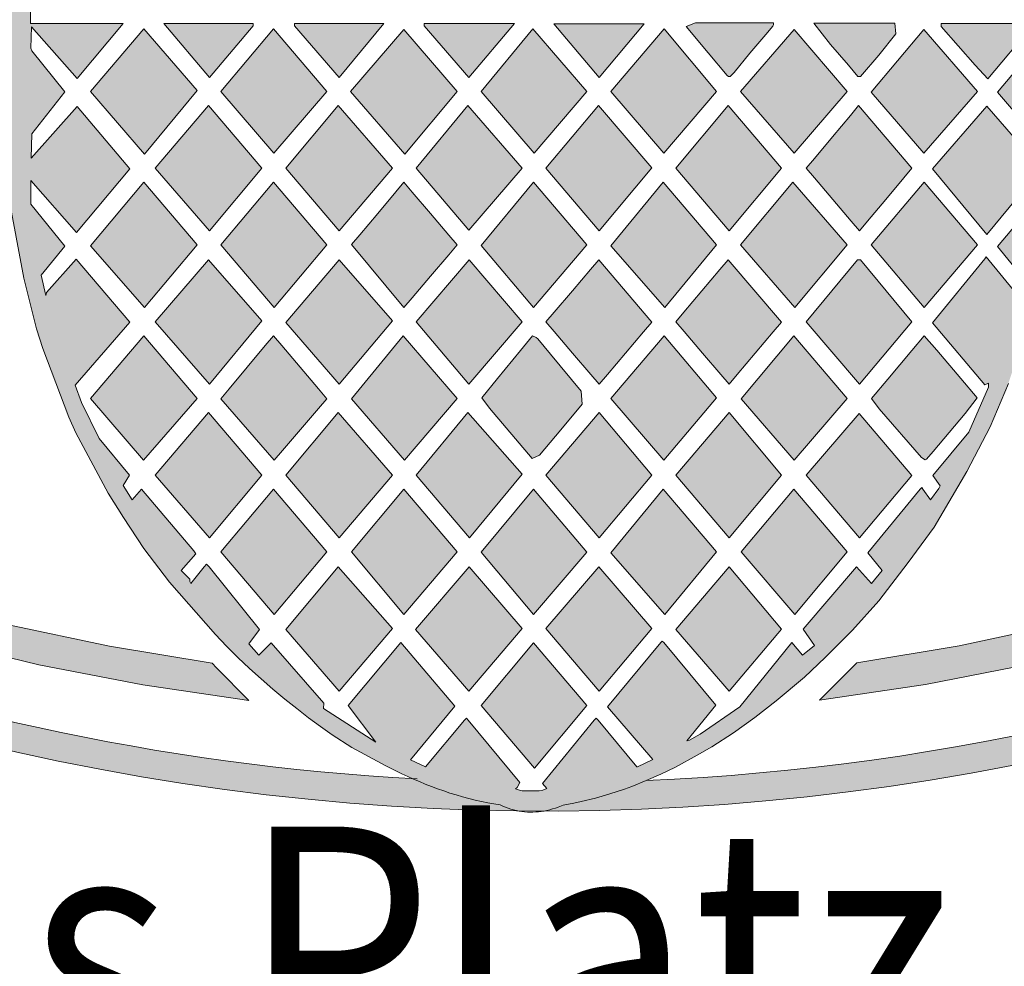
# Model space of a CAD drawing. Header units: metres. Extents: x -185 to -10, y 10 to 129.
# Tile 10 of 29: x -28.64 to -20.53, y 91.24 to 99.04. Entities that reach past the tile are written whole.
import ezdxf

# ---------------------------------------------------------------- set-up
doc = ezdxf.new("R2010")
doc.units = ezdxf.units.M
doc.header["$LTSCALE"] = 0.0125
doc.layers.add('Z_Schriftfeld-Logo', color=7, linetype='Continuous', lineweight=0, true_color=0xcccccc)
doc.layers.add('Z_Schriftfeld-Logoschraffur', color=7, linetype='Continuous', lineweight=0, true_color=0xdedede)
doc.styles.add('Arial', font='arial.ttf')

# ---------------------------------------------------------------- blocks, each defined once
blk = doc.blocks.new('UzK_Logo')
at = {"layer": 'Z_Schriftfeld-Logoschraffur'}
h = blk.add_hatch(color=256, dxfattribs=at)
h.dxf.hatch_style = 1
h.paths.add_polyline_path([(-11.8662, 19.047), (-12.3713, 19.047, 0.742279), (-0.2588, -22.7106), (-0.2787, -22.707), (-0.3304, -22.6934), (-0.3819, -22.6756), (-0.4332, -22.6535), (-0.5501, -22.6348), (-0.6687, -22.6093), (-0.7882, -22.5779), (-0.9074, -22.5413), (-1.0255, -22.5004), (-1.1412, -22.456), (-1.2621, -22.4054, -0.732246)])
h.paths.add_polyline_path([(6.5011, -20.8063), (7.4349, -20.4855), (8.349, -20.124), (9.2424, -19.7231), (10.114, -19.2838), (10.9627, -18.8072), (11.7874, -18.2943), (12.5871, -17.7463), (13.3606, -17.1642), (14.107, -16.5491), (14.825, -15.9021), (15.5137, -15.2242), (16.1186, -14.5739), (16.1186, -14.1135), (16.0688, -14.1731), (15.4339, -14.868), (14.7695, -15.5345), (14.0766, -16.1715), (13.3563, -16.7781), (12.6096, -17.3532), (11.8374, -17.8958), (11.0409, -18.4049), (10.221, -18.8794), (9.3789, -19.3183), (8.5154, -19.7206), (7.6316, -20.0853), (6.7286, -20.4113), (5.8074, -20.6976), (4.869, -20.9432), (3.9144, -21.1471), (2.9447, -21.3082), (2.5912, -21.6627), (3.5928, -21.5148), (4.579, -21.3221), (5.5488, -21.0856)])
h.paths.add_polyline_path([(16.1186, -16.0008), (16.1186, -15.6136, -0.191981), (0.9562, -22.4205), (0.8818, -22.4519), (0.7441, -22.5039), (0.6067, -22.5499), (0.4697, -22.5896), (0.3332, -22.623), (0.1973, -22.65), (0.1644, -22.6556), (0.1439, -22.6642), (0.0902, -22.6843), (0.0368, -22.7001), (-0.0176, -22.712, 0.200068)])
h = blk.add_hatch(color=256, dxfattribs=at)
h.dxf.hatch_style = 1
h.paths.add_polyline_path([(-13.504, 16.7889), (-12.7859, 17.3363), (-12.0446, 17.8537), (-11.2809, 18.3403), (-10.4959, 18.795), (-10.0149, 19.047), (-10.6733, 19.047), (-11.4233, 18.6158), (-12.3078, 18.0487), (-13.1625, 17.4409), (-13.9861, 16.7937), (-14.7771, 16.1085), (-15.5342, 15.3867), (-16.256, 14.6296), (-16.9412, 13.8386), (-17.5884, 13.015), (-18.1962, 12.1603), (-18.7632, 11.2758), (-19.2882, 10.3628), (-19.7696, 9.4228), (-20.2061, 8.4571), (-20.5965, 7.4671), (-20.9392, 6.4542), (-21.233, 5.4197), (-21.4764, 4.3649), (-21.6681, 3.2914), (-21.8067, 2.2003), (-21.8557, 1.6487), (-21.8909, 1.0932), (-21.9121, 0.534), (-21.9193, -0.0287), (-21.895, -1.0661), (-21.823, -2.0911), (-21.7043, -3.1025), (-21.54, -4.0992), (-21.3311, -5.0801), (-21.0788, -6.0443), (-20.7841, -6.9905), (-20.4482, -7.9178), (-20.072, -8.825), (-19.6568, -9.7111), (-19.2035, -10.5749), (-18.7132, -11.4154), (-18.187, -12.2315), (-17.6261, -13.0222), (-17.0314, -13.7863), (-16.4041, -14.5227), (-15.7452, -15.2305), (-15.0559, -15.9084), (-14.3372, -16.5555), (-13.5902, -17.1706), (-12.8159, -17.7526), (-12.0155, -18.3005), (-11.1901, -18.8133), (-10.3406, -19.2897), (-9.4683, -19.7288), (-8.5741, -20.1294), (-7.6592, -20.4905), (-6.7246, -20.811), (-5.7715, -21.0897), (-4.8008, -21.3258), (-3.8138, -21.5179), (-2.8114, -21.6651), (-3.1176, -21.3554), (-3.159, -21.3113), (-4.1298, -21.1511), (-5.0855, -20.948), (-6.025, -20.7032), (-6.9473, -20.4175), (-7.8513, -20.092), (-8.7362, -19.7279), (-9.6007, -19.3259), (-10.4439, -18.8874), (-11.2648, -18.4131), (-12.0623, -17.9042), (-12.8355, -17.3618), (-13.5832, -16.7867), (-14.3044, -16.1801), (-14.9982, -15.543), (-15.6635, -14.8764), (-16.2992, -14.1813), (-16.9044, -13.4589), (-17.4779, -12.71), (-18.0189, -11.9357), (-18.5262, -11.1371), (-18.9988, -10.3151), (-19.4357, -9.4709), (-19.8359, -8.6054), (-20.1984, -7.7197), (-20.522, -6.8147), (-20.8058, -5.8916), (-21.0488, -4.9513), (-21.2499, -3.9949), (-21.4081, -3.0234), (-21.5224, -2.0379), (-21.5917, -1.0393), (-21.6151, -0.0287), (-21.5937, 0.9392), (-21.5301, 1.8961), (-21.4252, 2.8411), (-21.2799, 3.7734), (-21.0951, 4.6919), (-20.8717, 5.5959), (-20.6106, 6.4844), (-20.3128, 7.3565), (-19.979, 8.2112), (-19.6103, 9.0478), (-19.2075, 9.8652), (-18.7716, 10.6626), (-18.3033, 11.4391), (-17.8037, 12.1937), (-17.2737, 12.9256), (-16.714, 13.6339), (-16.1257, 14.3176), (-15.5097, 14.9759), (-14.8668, 15.6078), (-14.1979, 16.2124)])
h = blk.add_hatch(color=256, dxfattribs=at)
h.dxf.hatch_style = 1
h.paths.add_polyline_path([(13.1308, -11.0423), (-13.3683, -11.0432), (-12.4148, -12.1032), (-5.1602, -12.1066), (-5.1602, -16.5009), (-4.9415, -17.6643), (-4.8225, -18.1432), (-4.7623, -18.3316), (-4.5154, -18.9821), (-4.4492, -19.1298), (-4.1429, -19.7004), (-3.9997, -19.9309), (-3.8059, -20.2255), (-3.5626, -20.5452), (-3.1266, -21.0406), (-3.022, -21.1504), (-2.915, -21.2572), (-2.8061, -21.3608), (-2.6955, -21.4611), (-2.5838, -21.558), (-2.4714, -21.6515), (-2.3586, -21.7414), (-2.2458, -21.8277), (-2.1334, -21.9101), (-2.0219, -21.9887), (-1.8379, -22.1089), (-1.5133, -22.2847), (-1.362, -22.3599), (-1.3079, -22.3844), (-1.2537, -22.4089), (-1.1975, -22.4324), (-1.1412, -22.456), (-1.0833, -22.4782), (-1.0255, -22.5004), (-0.9665, -22.5208), (-0.9074, -22.5413), (-0.8478, -22.5596), (-0.7882, -22.5779), (-0.7285, -22.5936), (-0.6687, -22.6093), (-0.6094, -22.622), (-0.5501, -22.6348), (-0.4916, -22.6441), (-0.4332, -22.6535), (-0.4076, -22.6645), (-0.3819, -22.6756), (-0.3562, -22.6845), (-0.3304, -22.6934), (-0.3046, -22.7002), (-0.2787, -22.707), (-0.2588, -22.7106, 0.002647), (-0.0183, -22.712), (-0.0164, -22.7118), (0.0102, -22.7059), (0.0368, -22.7001), (0.0635, -22.6922), (0.0902, -22.6843), (0.117, -22.6742), (0.164, -22.6556), (0.2652, -22.6365), (0.3332, -22.623), (0.4697, -22.5896), (0.6067, -22.5499), (0.6754, -22.5269), (0.7441, -22.5039), (0.8129, -22.4779), (0.9507, -22.4228), (1.0886, -22.3618), (1.2264, -22.2948), (1.433, -22.1842), (1.5703, -22.103), (1.7755, -21.9699), (1.9795, -21.8261), (2.1815, -21.669), (2.4478, -21.4424), (2.6434, -21.258), (2.9022, -20.9993), (3.1534, -20.72), (3.4308, -20.3583), (3.6753, -20.0225), (3.9869, -19.4947), (4.2058, -19.0742), (4.3791, -18.6611), (4.5601, -18.1102), (4.7097, -17.4501), (4.8778, -16.5007), (4.8787, -12.1032), (12.176, -12.1032)])
h.paths.add_polyline_path([(-4.8781, -11.3605), (4.5949, -11.3605), (4.5991, -15.2534), (3.743, -15.2533), (3.743, -15.2823), (4.063, -15.6474), (4.1852, -15.776), (4.5991, -15.2848), (4.5991, -15.5213), (4.2755, -15.9021), (4.5984, -16.28), (4.5984, -16.5249), (4.1739, -16.0362), (3.6613, -16.6294), (4.1735, -17.2512), (4.5988, -16.7386), (4.5991, -16.9826), (4.276, -17.3653), (4.501, -17.6409), (4.4826, -17.8378), (4.4565, -17.8117), (4.1698, -17.4642), (4.1565, -17.4817), (3.6617, -18.0878), (4.157, -18.6755), (4.1922, -18.6604), (4.1922, -18.6961), (4.0058, -19.123), (3.6634, -19.5335), (3.7331, -19.6326), (3.7193, -19.6565), (3.6424, -19.7651), (3.5705, -19.6625), (3.5584, -19.6466), (3.5425, -19.6625), (3.0485, -20.2654), (3.1834, -20.4347), (3.0844, -20.558), (2.9412, -20.3983), (2.4356, -20.9896), (2.5445, -21.1454), (2.4293, -21.2351), (2.3289, -21.1159), (1.8357, -21.7234), (1.462, -21.9837), (1.3544, -22.0436), (1.3355, -22.0472), (1.6087, -21.7104), (1.1158, -21.1157), (1.1018, -21.1017), (1.088, -21.1156), (0.5845, -21.725), (1.0122, -22.2244), (0.864, -22.2946), (0.4941, -21.8508), (0.4761, -21.8328), (0.4582, -21.8508), (-0.0311, -22.4521), (0.0106, -22.4976), (-0.0276, -22.5152), (-0.062, -22.5205), (-0.2353, -22.5205), (-0.2868, -22.5007), (-0.2702, -22.4901), (-0.2477, -22.4424), (-0.7349, -21.8508), (-0.7523, -21.8334), (-0.7697, -21.8508), (-1.1405, -22.2945), (-1.2802, -22.2255), (-0.8612, -21.7172), (-1.3741, -21.1157), (-1.8701, -21.7115), (-1.6105, -22.0588), (-2.1037, -21.7415), (-2.1003, -21.691), (-2.6016, -21.1188), (-2.7168, -21.2341), (-2.8116, -21.1281), (-2.7105, -20.9925), (-3.1886, -20.3973), (-3.211, -20.3749), (-3.2334, -20.3973), (-3.3598, -20.5571), (-3.3692, -20.5392), (-3.3704, -20.5161), (-3.4524, -20.4345), (-3.3136, -20.2763), (-3.334, -20.2488), (-3.8271, -19.6634), (-3.9152, -19.7632), (-4.0021, -19.6274), (-3.9405, -19.5292), (-4.2293, -19.1834), (-4.3947, -18.8433), (-4.4551, -18.6781), (-3.938, -18.0805), (-4.4476, -17.4848), (-4.727, -17.7995), (-4.7322, -17.8278), (-4.7778, -17.6371), (-4.5533, -17.3606), (-4.8743, -16.9645), (-4.8743, -16.7383), (-4.4428, -17.2307), (-3.9383, -16.6298), (-4.436, -16.038), (-4.8722, -16.5278), (-4.8666, -16.2992), (-4.5525, -15.9006), (-4.8651, -15.5128), (-4.875, -15.4863), (-4.8708, -15.2852), (-4.4368, -15.775), (-4.0029, -15.2522), (-4.8781, -15.2521)], flags=16)
h.paths.add_polyline_path([(-4.5308, -12.2589), (-4.4003, -12.3371), (-4.2762, -12.4418), (-4.1783, -12.5698), (-4.0578, -12.7113), (-3.9088, -12.8227), (-3.8096, -12.8583), (-3.8038, -12.9089), (-3.7992, -12.9592), (-3.7983, -12.9948), (-3.8015, -13.0325), (-3.7988, -13.1658), (-3.7998, -13.3557), (-3.8172, -13.4722), (-3.8325, -13.5676), (-3.8382, -13.6071), (-3.8596, -13.6699), (-3.892, -13.7472), (-3.9069, -13.7814), (-3.8956, -13.7927), (-3.7929, -13.754), (-3.6134, -13.7138), (-3.4342, -13.6951), (-3.4687, -13.521), (-3.5512, -13.2358), (-3.6198, -12.9509), (-3.5379, -12.7472), (-3.4329, -12.5546), (-3.3875, -12.3614), (-3.3779, -12.2996), (-3.3715, -12.285), (-3.3669, -12.2682), (-3.3667, -12.2457), (-3.3667, -12.1945), (-3.3667, -12.1471), (-3.3609, -12.1082), (-3.3568, -12.0802), (-3.3444, -12.0752), (-3.3427, -12.0714), (-3.3426, -12.042), (-3.3426, -11.9822), (-3.3426, -11.9469), (-3.3335, -11.8836), (-3.3107, -11.757), (-3.284, -11.6616), (-3.2676, -11.6653), (-3.2563, -11.6819), (-3.2417, -11.7414), (-3.2271, -11.8012), (-3.2213, -11.8359), (-3.2213, -11.8676), (-3.2213, -11.9176), (-3.2211, -11.9435), (-3.2064, -12.0672), (-3.1785, -12.2738), (-3.1502, -12.4574), (-3.1025, -12.6079), (-3.0057, -12.7623), (-2.9218, -12.9345), (-3.0014, -13.2151), (-3.0772, -13.4932), (-3.1832, -13.6894), (-3.151, -13.6877), (-3.0951, -13.6902), (-2.9953, -13.7025), (-2.864, -13.7303), (-2.7335, -13.7677), (-2.6511, -13.7944), (-2.6489, -13.7898), (-2.6506, -13.7694), (-2.6679, -13.726), (-2.6916, -13.672), (-2.7179, -13.5895), (-2.7444, -13.4362), (-2.7592, -13.2717), (-2.7597, -13.1731), (-2.7522, -13.0135), (-2.7452, -12.8619), (-2.7136, -12.8356), (-2.6579, -12.8225), (-2.6022, -12.8006), (-2.5138, -12.7349), (-2.4169, -12.6229), (-2.3275, -12.5053), (-2.2363, -12.4084), (-2.1292, -12.3219), (-2.0222, -12.2566), (-2.0061, -12.2602), (-2.021, -12.2838), (-2.0348, -12.3057), (-2.0977, -12.3988), (-2.1752, -12.5294), (-2.2405, -12.6546), (-2.2968, -12.7999), (-2.3877, -13.0799), (-2.4462, -13.3308), (-2.4476, -13.524), (-2.4476, -13.9289), (-2.4476, -14.1857), (-2.6508, -14.0726), (-2.8726, -14.0152), (-3.094, -13.9883), (-3.2252, -13.9741), (-3.3261, -13.9734), (-3.4508, -13.987), (-3.5812, -14.0043), (-3.705, -14.0252), (-3.8342, -14.0575), (-3.9226, -14.0882), (-4.0147, -14.1322), (-4.1005, -14.1858), (-4.1005, -13.9433), (-4.1005, -13.5607), (-4.1008, -13.3966), (-4.1087, -13.3544), (-4.1219, -13.2946), (-4.145, -13.186), (-4.2392, -12.8472), (-4.3919, -12.5015)], flags=0)
h.paths.add_polyline_path([(-4.0167, -14.2852), (-3.5818, -14.1716), (-3.2778, -14.1482), (-2.9286, -14.1792), (-2.5184, -14.2974), (-2.4217, -14.494), (-2.595, -14.6148), (-2.7751, -14.6774), (-2.8686, -14.6996), (-2.9856, -14.7164), (-3.1039, -14.7298), (-3.2377, -14.7374), (-3.3585, -14.7329), (-3.5023, -14.7259), (-3.8243, -14.6664), (-4.1152, -14.517)], flags=0)
h.paths.add_polyline_path([(-3.8063, -15.3027), (-3.3016, -15.888), (-3.7981, -16.4899), (-4.311, -15.8963)], flags=0)
h.paths.add_polyline_path([(-3.6158, -15.2521), (-2.7693, -15.2521), (-2.7693, -15.2762), (-3.1845, -15.7633)], flags=0)
h.paths.add_polyline_path([(-1.3452, -12.2642), (-1.1283, -12.4455), (-0.9294, -12.6749), (-0.7659, -12.8072), (-0.7224, -12.8233), (-0.6772, -12.8345), (-0.6434, -12.888), (-0.6321, -13.0466), (-0.6231, -13.1705), (-0.621, -13.215), (-0.6221, -13.2453), (-0.6254, -13.2976), (-0.6346, -13.3917), (-0.6619, -13.5276), (-0.6883, -13.6391), (-0.6957, -13.6794), (-0.7113, -13.7188), (-0.7328, -13.7622), (-0.7398, -13.7833), (-0.7371, -13.7889), (-0.7297, -13.7926), (-0.7032, -13.7883), (-0.638, -13.7624), (-0.5591, -13.7317), (-0.4957, -13.7147), (-0.4342, -13.7042), (-0.3727, -13.6976), (-0.3012, -13.6937), (-0.2468, -13.6915), (-0.2141, -13.694), (-0.2058, -13.6971), (-0.2032, -13.6973), (-0.2012, -13.6889), (-0.2068, -13.6701), (-0.2273, -13.6521), (-0.2504, -13.632), (-0.2986, -13.55), (-0.3413, -13.4349), (-0.372, -13.3239), (-0.4026, -13.1815), (-0.4325, -13.0324), (-0.4879, -12.8873), (-0.3686, -12.7417), (-0.2719, -12.5637), (-0.234, -12.3896), (-0.2113, -12.2147), (-0.1635, -11.8673), (-0.1352, -11.6623), (-0.1074, -11.6623), (-0.0973, -11.6623), (-0.0704, -11.7921), (-0.0482, -11.9225), (-0.0395, -11.9889), (-0.0395, -12.0208), (-0.0395, -12.0748), (-0.0393, -12.1027), (-0.0222, -12.2262), (0.0108, -12.4245), (0.0427, -12.5653), (0.0926, -12.6746), (0.1757, -12.7871), (0.2477, -12.91), (0.1731, -13.1932), (0.0913, -13.4795), (0.0145, -13.6921), (0.1877, -13.7063), (0.3686, -13.743), (0.5005, -13.7936), (0.5091, -13.7963), (0.5159, -13.7942), (0.5165, -13.7775), (0.5036, -13.7497), (0.4864, -13.719), (0.4665, -13.6461), (0.4295, -13.4772), (0.4017, -13.3012), (0.3977, -13.1879), (0.4083, -13.039), (0.4196, -12.8804), (0.4462, -12.8418), (0.5006, -12.8264), (0.5532, -12.8084), (0.6147, -12.7678), (0.6995, -12.6737), (0.7776, -12.5755), (0.8623, -12.4811), (0.9796, -12.3679), (1.1091, -12.2723), (1.124, -12.3015), (1.0628, -12.397), (1.0062, -12.4909), (0.957, -12.5822), (0.8795, -12.752), (0.821, -12.9194), (0.8106, -12.9787), (0.7887, -13.0425), (0.7659, -13.1122), (0.7428, -13.2258), (0.722, -13.3674), (0.7111, -13.4598), (0.7105, -13.5928), (0.7105, -13.9354), (0.7105, -14.1737), (0.5294, -14.0785), (0.3082, -14.0182), (0.0864, -13.9899), (-0.0557, -13.9745), (-0.1553, -13.9727), (-0.2749, -13.9855), (-0.4844, -14.0107), (-0.7055, -14.0605), (-0.9296, -14.1841), (-0.9348, -14.0053), (-0.9348, -13.6559), (-0.9349, -13.4725), (-0.9425, -13.4042), (-0.9546, -13.2995), (-0.9604, -13.2381), (-0.9724, -13.1828), (-0.992, -13.1055), (-1.0008, -13.0597), (-1.0103, -13.022), (-1.0285, -12.9695), (-1.0566, -12.8884), (-1.149, -12.6586), (-1.2711, -12.4282)], flags=0)
h.paths.add_polyline_path([(-2.5792, -15.3027), (-2.0738, -15.8963), (-2.575, -16.482), (-3.0753, -15.8963)], flags=0)
h.paths.add_polyline_path([(-2.3804, -15.2541), (-1.5332, -15.2541), (-1.9566, -15.7633), (-2.3804, -15.2762)], flags=0)
h.paths.add_polyline_path([(-3.1924, -16.03), (-2.6877, -16.6232), (-3.1845, -17.2168), (-3.6975, -16.6232)], flags=0)
h.paths.add_polyline_path([(-3.8063, -16.7562), (-3.3016, -17.3501), (-3.7981, -17.9437), (-4.311, -17.358)], flags=0)
h.paths.add_polyline_path([(-0.8512, -14.2852), (-0.4162, -14.1716), (-0.1121, -14.1482), (0.2397, -14.1792), (0.642, -14.2974), (0.7476, -14.4705), (0.6923, -14.5501), (0.598, -14.6141), (0.4337, -14.6714), (0.2451, -14.7081), (0.0622, -14.7298), (-0.0716, -14.7364), (-0.1926, -14.7319), (-0.3366, -14.7259), (-0.6588, -14.6637), (-0.9499, -14.5146)], flags=0)
h.paths.add_polyline_path([(-1.3431, -15.3106), (-0.8384, -15.8963), (-1.3348, -16.4899), (-1.8478, -15.8963)], flags=0)
h.paths.add_polyline_path([(-1.9653, -16.03), (-1.4519, -16.6232), (-1.9566, -17.2168), (-2.4617, -16.6232)], flags=0)
h.paths.add_polyline_path([(-1.1526, -15.2541), (-0.2975, -15.2541), (-0.7292, -15.7633), (-1.1526, -15.2762)], flags=0)
h.paths.add_polyline_path([(-2.5792, -16.7562), (-2.0738, -17.3501), (-2.5709, -17.9437), (-3.0753, -17.3501)], flags=0)
h.paths.add_polyline_path([(-3.1924, -17.4914), (-2.6877, -18.0688), (-3.1845, -18.6703), (-3.6975, -18.077)], flags=0)
h.paths.add_polyline_path([(-3.8063, -18.21), (-3.3016, -18.804), (-3.8101, -19.3889), (-4.311, -18.804)], flags=0)
h.paths.add_polyline_path([(-0.7374, -16.03), (-0.2245, -16.6232), (-0.7292, -17.2089), (-1.2263, -16.6232)], flags=0)
h.paths.add_polyline_path([(-0.6124, -15.8963), (-0.1235, -15.3027), (0.3891, -15.8963), (-0.1115, -16.482)], flags=0)
h.paths.add_polyline_path([(-1.3431, -16.7562), (-1.2642, -16.849), (-1.0907, -17.0532), (-0.9172, -17.2573), (-0.8384, -17.3501), (-0.9173, -17.4429), (-1.0909, -17.6469), (-1.2645, -17.851), (-1.3434, -17.9437), (-1.8395, -17.346), (-1.7619, -17.2538), (-1.5913, -17.0511), (-1.4206, -16.8483)], flags=0)
h.paths.add_polyline_path([(-1.9573, -17.4914), (-1.4519, -18.0688), (-1.9566, -18.6703), (-2.4617, -18.085)], flags=0)
h.paths.add_polyline_path([(0.0746, -15.2569), (0.9297, -15.2569), (0.5059, -15.7633)], flags=0)
h.paths.add_polyline_path([(-2.5792, -18.21), (-2.5002, -18.3034), (-2.3265, -18.5089), (-2.1527, -18.7143), (-2.0738, -18.8077), (-2.1514, -18.8986), (-2.3222, -19.0983), (-2.4929, -19.2981), (-2.5706, -19.3889), (-3.0753, -18.8074), (-2.9978, -18.7141), (-2.8272, -18.5087), (-2.6567, -18.3034)], flags=0)
h.paths.add_polyline_path([(-3.1924, -18.9369), (-2.6877, -19.5305), (-3.1845, -20.1241), (-3.6975, -19.5305)], flags=0)
h.paths.add_polyline_path([(-0.1156, -16.7562), (0.3891, -17.3501), (-0.1156, -17.9437), (-0.6124, -17.3543)], flags=0)
h.paths.add_polyline_path([(0.0012, -16.6232), (0.498, -16.03), (1.003, -16.6191), (0.5059, -17.2168)], flags=0)
h.paths.add_polyline_path([(-0.7254, -17.4914), (-0.2245, -18.077), (-0.7292, -18.6703), (-1.2263, -18.077)], flags=0)
h.paths.add_polyline_path([(1.7946, -12.2561), (1.9071, -12.322), (2.0145, -12.4059), (2.1135, -12.5212), (2.2458, -12.6856), (2.3988, -12.812), (2.5168, -12.9037), (2.5291, -13.0681), (2.5354, -13.1779), (2.5338, -13.2817), (2.5058, -13.4857), (2.4562, -13.6868), (2.4222, -13.7901), (2.4279, -13.7926), (2.4506, -13.7897), (2.499, -13.7696), (2.5569, -13.7457), (2.6218, -13.7279), (2.7003, -13.7115), (2.7826, -13.6995), (2.8628, -13.6922), (2.9139, -13.6901), (2.944, -13.6938), (2.9536, -13.6945), (2.9644, -13.6835), (2.8453, -13.4865), (2.7701, -13.2124), (2.6945, -12.9369), (2.7662, -12.779), (2.8568, -12.6487), (2.9082, -12.5175), (2.9443, -12.3269), (2.9746, -12.115), (2.9886, -11.9924), (2.9888, -11.9655), (2.9888, -11.9134), (2.9888, -11.8822), (2.9973, -11.8353), (3.0177, -11.7494), (3.0395, -11.6589), (3.0594, -11.6651), (3.0692, -11.6796), (3.1046, -11.8369), (3.1219, -12.0023), (3.1377, -12.1603), (3.1538, -12.2839), (3.1691, -12.4041), (3.1747, -12.4597), (3.1817, -12.4751), (3.1919, -12.4872), (3.1999, -12.5227), (3.2483, -12.6479), (3.3415, -12.7774), (3.4006, -12.9356), (3.3282, -13.2207), (3.249, -13.5072), (3.2012, -13.6945), (3.3809, -13.7126), (3.561, -13.7515), (3.6712, -13.7924), (3.6824, -13.7809), (3.6573, -13.7186), (3.6065, -13.5797), (3.5755, -13.4394), (3.569, -13.1948), (3.5736, -12.9681), (3.5836, -12.8624), (3.6332, -12.8356), (3.7237, -12.8039), (3.8099, -12.7462), (3.9206, -12.6159), (4.0854, -12.4222), (4.2679, -12.2703), (4.2134, -12.4206), (4.0736, -12.6917), (3.9729, -12.9641), (3.9408, -13.0847), (3.9264, -13.1504), (3.9183, -13.1976), (3.9109, -13.2446), (3.8911, -13.3357), (3.8768, -13.4056), (3.8762, -13.562), (3.8762, -13.9395), (3.8762, -14.185), (3.6831, -14.0738), (3.461, -14.0156), (3.2391, -13.9885), (3.1076, -13.9756), (3.0063, -13.9766), (2.8803, -13.987), (2.6421, -14.0169), (2.4216, -14.0767), (2.2408, -14.1782), (2.2342, -14.1782), (2.2181, -14.1782), (2.2181, -13.9041), (2.2181, -13.4879), (2.2048, -13.2587), (2.1041, -12.8862), (1.9477, -12.5196)], flags=0)
h.paths.add_polyline_path([(0.6155, -15.8963), (1.1202, -15.3027), (1.617, -15.8963), (1.1157, -16.482)], flags=0)
h.paths.add_polyline_path([(-1.3513, -18.21), (-0.8384, -18.804), (-1.3389, -19.3889), (-1.8395, -18.8077)], flags=0)
h.paths.add_polyline_path([(-1.9653, -18.9369), (-1.4519, -19.5305), (-1.9566, -20.1241), (-2.4617, -19.5305)], flags=0)
h.paths.add_polyline_path([(1.3289, -15.2802), (1.4176, -15.2479), (1.8745, -15.2479), (2.1565, -15.2479), (2.1531, -15.2724), (2.0843, -15.3556), (1.9324, -15.5343), (1.7818, -15.717), (1.7453, -15.7544), (1.7298, -15.7544), (1.7163, -15.7458), (1.537, -15.5303)], flags=0)
h.paths.add_polyline_path([(-2.5792, -19.6639), (-2.0738, -20.2571), (-2.5709, -20.851), (-3.0753, -20.2571)], flags=0)
h.paths.add_polyline_path([(2.2374, -14.3373), (2.5519, -14.2092), (2.8435, -14.1656), (2.9097, -14.1612), (2.9923, -14.153), (3.0494, -14.1482), (3.1114, -14.1507), (3.2024, -14.155), (3.2761, -14.1586), (3.5654, -14.2114), (3.8653, -14.3437), (3.8851, -14.521), (3.7023, -14.6305), (3.5396, -14.6798), (3.4486, -14.7028), (3.3339, -14.7185), (3.2279, -14.7298), (3.0252, -14.7409), (2.8308, -14.7275), (2.6571, -14.7062), (2.4372, -14.6506), (2.2194, -14.5298)], flags=0)
h.paths.add_polyline_path([(0.5021, -17.4914), (1.003, -18.0812), (0.9254, -18.1732), (0.7545, -18.3757), (0.5836, -18.5782), (0.5059, -18.6703), (0.427, -18.5776), (0.2536, -18.3737), (0.0801, -18.1697), (0.0012, -18.077), (0.0795, -17.9855), (0.2517, -17.7842), (0.4239, -17.5829)], flags=0)
h.paths.add_polyline_path([(0.6155, -17.358), (1.1116, -16.7562), (1.617, -17.3501), (1.1281, -17.9437)], flags=0)
h.paths.add_polyline_path([(-0.1256, -18.2107), (-0.0902, -18.2262), (-0.0746, -18.2408), (0.0446, -18.3835), (0.3336, -18.7356), (0.3433, -18.8587), (0.1409, -19.1006), (-0.0615, -19.3425), (-0.129, -19.3717), (-0.5335, -18.8966), (-0.6069, -18.7973), (-0.4583, -18.6162), (-0.2385, -18.3483)], flags=0)
h.paths.add_polyline_path([(1.2294, -16.6232), (1.7255, -16.03), (2.2302, -16.6232), (1.7341, -17.2168)], flags=0)
h.paths.add_polyline_path([(-0.7374, -18.9369), (-0.2245, -19.5226), (-0.7212, -20.1241), (-1.2263, -19.5305)], flags=0)
h.paths.add_polyline_path([(1.8426, -15.8963), (2.3518, -15.3106), (2.8524, -15.8963), (2.3518, -16.482)], flags=0)
h.paths.add_polyline_path([(-1.3431, -19.6639), (-0.8384, -20.2571), (-1.3431, -20.851), (-1.8395, -20.2571)], flags=0)
h.paths.add_polyline_path([(2.5378, -15.2486), (2.8388, -15.2486), (3.304, -15.2486), (3.3142, -15.3515), (3.1511, -15.5528), (2.9802, -15.7544), (2.9696, -15.7544), (2.9533, -15.7544), (2.8638, -15.6462), (2.6941, -15.4514)], flags=0)
h.paths.add_polyline_path([(-1.9653, -20.3987), (-1.4519, -20.984), (-1.9566, -21.5779), (-2.4617, -20.9923)], flags=0)
h.paths.add_polyline_path([(1.2294, -18.077), (1.3069, -17.9855), (1.4774, -17.7842), (1.648, -17.5829), (1.7255, -17.4914), (2.2302, -18.0812), (2.1527, -18.1732), (1.9821, -18.3757), (1.8116, -18.5782), (1.7341, -18.6703), (1.6552, -18.5776), (1.4817, -18.3737), (1.3082, -18.1697)], flags=0)
h.paths.add_polyline_path([(1.1202, -18.21), (1.617, -18.7995), (1.1157, -19.3889), (0.6155, -18.804)], flags=0)
h.paths.add_polyline_path([(1.8426, -17.3501), (2.3394, -16.7562), (2.8524, -17.3501), (2.3559, -17.9437)], flags=0)
h.paths.add_polyline_path([(0.5059, -18.9369), (1.003, -19.5305), (0.5059, -20.1241), (0.0012, -19.5305)], flags=0)
h.paths.add_polyline_path([(2.4644, -16.6232), (2.5421, -16.5305), (2.7128, -16.3266), (2.8836, -16.1227), (2.9612, -16.03), (3.4663, -16.6232), (3.3886, -16.716), (3.2177, -16.92), (3.0468, -17.124), (2.9692, -17.2168), (2.8903, -17.124), (2.7168, -16.92), (2.5433, -16.716)], flags=0)
h.paths.add_polyline_path([(-0.1156, -19.6639), (0.3891, -20.2612), (-0.1156, -20.851), (-0.6124, -20.2612)], flags=0)
h.paths.add_polyline_path([(3.0784, -15.9042), (3.5789, -15.3106), (4.0881, -15.8963), (3.5789, -16.482)], flags=0)
h.paths.add_polyline_path([(-0.7254, -20.3987), (-0.2245, -20.984), (-0.7292, -21.5779), (-1.2342, -20.9923)], flags=0)
h.paths.add_polyline_path([(1.7341, -18.9369), (2.2302, -19.5305), (1.7341, -20.1241), (1.2294, -19.5305)], flags=0)
h.paths.add_polyline_path([(2.3477, -18.21), (2.8524, -18.804), (2.3518, -19.3889), (1.8505, -18.8077)], flags=0)
h.paths.add_polyline_path([(2.4644, -18.077), (2.9516, -17.4921), (2.9791, -17.4921), (3.4663, -18.077), (2.9692, -18.6703)], flags=0)
h.paths.add_polyline_path([(1.1116, -19.6639), (1.617, -20.2571), (1.1281, -20.851), (0.6155, -20.2654)], flags=0)
h.paths.add_polyline_path([(3.0784, -17.3501), (3.5831, -16.7562), (4.0881, -17.3501), (3.5831, -17.9437)], flags=0)
h.paths.add_polyline_path([(0.5021, -20.3987), (1.003, -20.984), (0.5059, -21.5779), (0.0012, -20.984)], flags=0)
h.paths.add_polyline_path([(-0.1156, -21.1177), (0.3891, -21.7109), (-0.1073, -22.3045), (-0.6124, -21.7109)], flags=0)
h.paths.add_polyline_path([(2.965, -18.9452), (3.4663, -19.5343), (2.9692, -20.1241), (2.4644, -19.5305)], flags=0)
h.paths.add_polyline_path([(2.3477, -19.6639), (2.8524, -20.2571), (2.3559, -20.851), (1.8505, -20.2571)], flags=0)
h.paths.add_polyline_path([(3.084, -18.8051), (3.2381, -18.6214), (3.466, -18.3496), (3.5831, -18.21), (3.7002, -18.3477), (3.9283, -18.6158), (4.0824, -18.7969), (3.9698, -18.9458), (3.6665, -19.3053), (3.5967, -19.3868), (3.5558, -19.3641), (3.1563, -18.902)], flags=0)
h.paths.add_polyline_path([(1.7341, -20.3987), (2.2302, -20.9881), (1.7341, -21.5779), (1.2294, -20.9923)], flags=0)
h = blk.add_hatch(color=256, dxfattribs=at)
h.dxf.hatch_style = 1
h.paths.add_polyline_path([(2.1565, -15.2479), (2.1545, -15.2622), (2.149, -15.2774), (2.0843, -15.3556), (1.9324, -15.5343), (1.7818, -15.717), (1.7453, -15.7544), (1.7298, -15.7544), (1.7163, -15.7458), (1.537, -15.5303), (1.3289, -15.2802), (1.4176, -15.2479), (1.8745, -15.2479)])
h.paths.add_polyline_path([(2.5378, -15.2486), (2.8388, -15.2486), (3.304, -15.2486), (3.3142, -15.3515), (3.1511, -15.5528), (2.9802, -15.7544), (2.9696, -15.7544), (2.9533, -15.7544), (2.8638, -15.6462), (2.6941, -15.4514)])
h.paths.add_polyline_path([(2.9612, -16.03), (3.4663, -16.6232), (3.3886, -16.716), (3.2177, -16.92), (3.0468, -17.124), (2.9692, -17.2168), (2.8903, -17.124), (2.7168, -16.92), (2.5433, -16.716), (2.4644, -16.6232), (2.5421, -16.5305), (2.7128, -16.3266), (2.8836, -16.1227)])
h.paths.add_polyline_path([(-1.3431, -16.7562), (-1.2642, -16.849), (-1.0907, -17.0532), (-0.9172, -17.2573), (-0.8384, -17.3501), (-0.9173, -17.4429), (-1.0909, -17.6469), (-1.2645, -17.851), (-1.3434, -17.9437), (-1.8395, -17.346), (-1.7619, -17.2538), (-1.5913, -17.0511), (-1.4206, -16.8483)])
h.paths.add_polyline_path([(0.5021, -17.4914), (1.003, -18.0812), (0.9254, -18.1732), (0.7545, -18.3757), (0.5836, -18.5782), (0.5059, -18.6703), (0.427, -18.5776), (0.2536, -18.3737), (0.0801, -18.1697), (0.0012, -18.077), (0.0795, -17.9855), (0.2517, -17.7842), (0.4239, -17.5829)])
h.paths.add_polyline_path([(1.7255, -17.4914), (2.2302, -18.0812), (2.1527, -18.1732), (1.9821, -18.3757), (1.8116, -18.5782), (1.7341, -18.6703), (1.6552, -18.5776), (1.4817, -18.3737), (1.3082, -18.1697), (1.2294, -18.077), (1.3069, -17.9855), (1.4774, -17.7842), (1.648, -17.5829)])
h.paths.add_polyline_path([(-2.5792, -18.21), (-2.5002, -18.3034), (-2.3265, -18.5089), (-2.1527, -18.7143), (-2.0738, -18.8077), (-2.1514, -18.8986), (-2.3222, -19.0983), (-2.4929, -19.2981), (-2.5706, -19.3889), (-3.0753, -18.8074), (-2.9978, -18.7141), (-2.8272, -18.5087), (-2.6567, -18.3034)])
h.paths.add_polyline_path([(-0.1256, -18.2107), (-0.0902, -18.2262), (-0.0746, -18.2408), (0.0446, -18.3835), (0.3336, -18.7356), (0.3433, -18.8587), (0.1409, -19.1006), (-0.0615, -19.3425), (-0.129, -19.3717), (-0.5335, -18.8966), (-0.6069, -18.7973), (-0.4583, -18.6162), (-0.2385, -18.3483)])
h.paths.add_polyline_path([(3.5831, -18.21), (3.7002, -18.3477), (3.9283, -18.6158), (4.0824, -18.7969), (3.9698, -18.9458), (3.6665, -19.3053), (3.6029, -19.3796), (3.5923, -19.3844), (3.5558, -19.3641), (3.1563, -18.902), (3.084, -18.8051), (3.2381, -18.6214), (3.466, -18.3496)])
h.paths.add_polyline_path([(-0.1156, -21.1177), (0.3891, -21.7109), (-0.1073, -22.3045), (-0.6124, -21.7109)])
h.paths.add_polyline_path([(1.7341, -20.3987), (2.2302, -20.9881), (1.7341, -21.5779), (1.2294, -20.9923)])
h.paths.add_polyline_path([(0.5021, -20.3987), (1.003, -20.984), (0.5059, -21.5779), (0.0012, -20.984)])
h.paths.add_polyline_path([(-0.7254, -20.3987), (-0.2245, -20.984), (-0.7292, -21.5779), (-1.2342, -20.9923)])
h.paths.add_polyline_path([(-1.9653, -20.3987), (-1.4519, -20.984), (-1.9566, -21.5779), (-2.4617, -20.9923)])
h.paths.add_polyline_path([(2.3477, -19.6639), (2.8524, -20.2571), (2.3559, -20.851), (1.8505, -20.2571)])
h.paths.add_polyline_path([(1.1116, -19.6639), (1.617, -20.2571), (1.1281, -20.851), (0.6155, -20.2654)])
h.paths.add_polyline_path([(-0.1156, -19.6639), (0.3891, -20.2612), (-0.1156, -20.851), (-0.6124, -20.2612)])
h.paths.add_polyline_path([(-1.3431, -19.6639), (-0.8384, -20.2571), (-1.3431, -20.851), (-1.8395, -20.2571)])
h.paths.add_polyline_path([(-2.5792, -19.6639), (-2.0738, -20.2571), (-2.5709, -20.851), (-3.0753, -20.2571)])
h.paths.add_polyline_path([(2.965, -18.9452), (3.4663, -19.5343), (2.9692, -20.1241), (2.4644, -19.5305)])
h.paths.add_polyline_path([(1.7341, -18.9369), (2.2302, -19.5305), (1.7341, -20.1241), (1.2294, -19.5305)])
h.paths.add_polyline_path([(0.5059, -18.9369), (1.003, -19.5305), (0.5059, -20.1241), (0.0012, -19.5305)])
h.paths.add_polyline_path([(-0.7374, -18.9369), (-0.2245, -19.5226), (-0.7212, -20.1241), (-1.2263, -19.5305)])
h.paths.add_polyline_path([(-1.9653, -18.9369), (-1.4519, -19.5305), (-1.9566, -20.1241), (-2.4617, -19.5305)])
h.paths.add_polyline_path([(-3.1924, -18.9369), (-2.6877, -19.5305), (-3.1845, -20.1241), (-3.6975, -19.5305)])
h.paths.add_polyline_path([(2.3477, -18.21), (2.8524, -18.804), (2.3518, -19.3889), (1.8505, -18.8077)])
h.paths.add_polyline_path([(1.1202, -18.21), (1.617, -18.7995), (1.1157, -19.3889), (0.6155, -18.804)])
h.paths.add_polyline_path([(-1.3513, -18.21), (-0.8384, -18.804), (-1.3389, -19.3889), (-1.8395, -18.8077)])
h.paths.add_polyline_path([(-3.8063, -18.21), (-3.3016, -18.804), (-3.8101, -19.3889), (-4.311, -18.804)])
h.paths.add_polyline_path([(2.9516, -17.4921), (2.9791, -17.4921), (3.4663, -18.077), (2.9692, -18.6703), (2.4644, -18.077)])
h.paths.add_polyline_path([(-0.7254, -17.4914), (-0.2245, -18.077), (-0.7292, -18.6703), (-1.2263, -18.077)])
h.paths.add_polyline_path([(-1.9573, -17.4914), (-1.4519, -18.0688), (-1.9566, -18.6703), (-2.4617, -18.085)])
h.paths.add_polyline_path([(-3.1924, -17.4914), (-2.6877, -18.0688), (-3.1845, -18.6703), (-3.6975, -18.077)])
h.paths.add_polyline_path([(3.5831, -16.7562), (4.0881, -17.3501), (3.5831, -17.9437), (3.0784, -17.3501)])
h.paths.add_polyline_path([(2.3394, -16.7562), (2.8524, -17.3501), (2.3559, -17.9437), (1.8426, -17.3501)])
h.paths.add_polyline_path([(1.1116, -16.7562), (1.617, -17.3501), (1.1281, -17.9437), (0.6155, -17.358)])
h.paths.add_polyline_path([(-0.1156, -16.7562), (0.3891, -17.3501), (-0.1156, -17.9437), (-0.6124, -17.3543)])
h.paths.add_polyline_path([(-2.5792, -16.7562), (-2.0738, -17.3501), (-2.5709, -17.9437), (-3.0753, -17.3501)])
h.paths.add_polyline_path([(-3.8063, -16.7562), (-3.3016, -17.3501), (-3.7981, -17.9437), (-4.311, -17.358)])
h.paths.add_polyline_path([(1.7255, -16.03), (2.2302, -16.6232), (1.7341, -17.2168), (1.2294, -16.6232)])
h.paths.add_polyline_path([(0.498, -16.03), (1.003, -16.6191), (0.5059, -17.2168), (0.0012, -16.6232)])
h.paths.add_polyline_path([(-0.7374, -16.03), (-0.2245, -16.6232), (-0.7292, -17.2089), (-1.2263, -16.6232)])
h.paths.add_polyline_path([(-1.9653, -16.03), (-1.4519, -16.6232), (-1.9566, -17.2168), (-2.4617, -16.6232)])
h.paths.add_polyline_path([(-3.1924, -16.03), (-2.6877, -16.6232), (-3.1845, -17.2168), (-3.6975, -16.6232)])
h.paths.add_polyline_path([(3.5789, -15.3106), (4.0881, -15.8963), (3.5789, -16.482), (3.0784, -15.9042)])
h.paths.add_polyline_path([(2.3518, -15.3106), (2.8524, -15.8963), (2.3518, -16.482), (1.8426, -15.8963)])
h.paths.add_polyline_path([(-1.3431, -15.3106), (-0.8384, -15.8963), (-1.3348, -16.4899), (-1.8478, -15.8963)])
h.paths.add_polyline_path([(1.1202, -15.3027), (1.617, -15.8963), (1.1157, -16.482), (0.6155, -15.8963)])
h.paths.add_polyline_path([(-0.1235, -15.3027), (0.3891, -15.8963), (-0.1115, -16.482), (-0.6124, -15.8963)])
h.paths.add_polyline_path([(-2.5792, -15.3027), (-2.0738, -15.8963), (-2.575, -16.482), (-3.0753, -15.8963)])
h.paths.add_polyline_path([(-3.8063, -15.3027), (-3.3016, -15.888), (-3.7981, -16.4899), (-4.311, -15.8963)])
h.paths.add_polyline_path([(0.9297, -15.2569), (0.5059, -15.7633), (0.0746, -15.2569)])
h.paths.add_polyline_path([(-1.1526, -15.2541), (-0.2975, -15.2541), (-0.7292, -15.7633), (-1.1526, -15.2762)])
h.paths.add_polyline_path([(-2.3804, -15.2541), (-1.5332, -15.2541), (-1.9566, -15.7633), (-2.3804, -15.2762)])
h.paths.add_polyline_path([(-2.7693, -15.2521), (-2.7693, -15.2762), (-3.1845, -15.7633), (-3.6158, -15.2521)])
at = {"layer": 'Z_Schriftfeld-Logo', "lineweight": 0}
for points in [[(-5.0855, -20.948), (-4.1298, -21.1511), (-3.159, -21.3113), (-3.1176, -21.3554), (-2.8114, -21.6651), (-3.8138, -21.5179), (-4.8008, -21.3258), (-5.7715, -21.0897)], [(4.579, -21.3221), (3.5928, -21.5148), (2.5912, -21.6627), (2.9447, -21.3082), (3.9144, -21.1471), (4.869, -20.9432)], [(-2.7693, -15.2521), (-2.7693, -15.2762), (-3.1845, -15.7633), (-3.6158, -15.2521), (-2.7693, -15.2521)], [(-2.3804, -15.2541), (-1.5332, -15.2541), (-1.9566, -15.7633), (-2.3804, -15.2762), (-2.3804, -15.2541)], [(-1.1526, -15.2541), (-0.2975, -15.2541), (-0.7292, -15.7633), (-1.1526, -15.2762), (-1.1526, -15.2541)], [(0.9297, -15.2569), (0.5059, -15.7633), (0.0746, -15.2569), (0.9297, -15.2569)], [(-3.8063, -15.3027), (-3.3016, -15.888), (-3.7981, -16.4899), (-4.311, -15.8963), (-3.8063, -15.3027)], [(-2.5792, -15.3027), (-2.0738, -15.8963), (-2.575, -16.482), (-3.0753, -15.8963), (-2.5792, -15.3027)], [(-1.3431, -15.3106), (-0.8384, -15.8963), (-1.3348, -16.4899), (-1.8478, -15.8963), (-1.3431, -15.3106)], [(-0.1235, -15.3027), (0.3891, -15.8963), (-0.1115, -16.482), (-0.6124, -15.8963), (-0.1235, -15.3027)], [(1.1202, -15.3027), (1.617, -15.8963), (1.1157, -16.482), (0.6155, -15.8963), (1.1202, -15.3027)], [(2.3518, -15.3106), (2.8524, -15.8963), (2.3518, -16.482), (1.8426, -15.8963), (2.3518, -15.3106)], [(3.5789, -15.3106), (4.0881, -15.8963), (3.5789, -16.482), (3.0784, -15.9042), (3.5789, -15.3106)], [(-3.1924, -16.03), (-2.6877, -16.6232), (-3.1845, -17.2168), (-3.6975, -16.6232), (-3.1924, -16.03)], [(-1.9653, -16.03), (-1.4519, -16.6232), (-1.9566, -17.2168), (-2.4617, -16.6232), (-1.9653, -16.03)], [(-0.7374, -16.03), (-0.2245, -16.6232), (-0.7292, -17.2089), (-1.2263, -16.6232), (-0.7374, -16.03)], [(0.498, -16.03), (1.003, -16.6191), (0.5059, -17.2168), (0.0012, -16.6232), (0.498, -16.03)], [(1.7255, -16.03), (2.2302, -16.6232), (1.7341, -17.2168), (1.2294, -16.6232), (1.7255, -16.03)], [(-3.8063, -16.7562), (-3.3016, -17.3501), (-3.7981, -17.9437), (-4.311, -17.358), (-3.8063, -16.7562)], [(-2.5792, -16.7562), (-2.0738, -17.3501), (-2.5709, -17.9437), (-3.0753, -17.3501), (-2.5792, -16.7562)], [(-0.1156, -16.7562), (0.3891, -17.3501), (-0.1156, -17.9437), (-0.6124, -17.3543), (-0.1156, -16.7562)], [(1.1116, -16.7562), (1.617, -17.3501), (1.1281, -17.9437), (0.6155, -17.358), (1.1116, -16.7562)], [(2.3394, -16.7562), (2.8524, -17.3501), (2.3559, -17.9437), (1.8426, -17.3501), (2.3394, -16.7562)], [(3.5831, -16.7562), (4.0881, -17.3501), (3.5831, -17.9437), (3.0784, -17.3501), (3.5831, -16.7562)], [(-3.1924, -17.4914), (-2.6877, -18.0688), (-3.1845, -18.6703), (-3.6975, -18.077), (-3.1924, -17.4914)], [(-1.9573, -17.4914), (-1.4519, -18.0688), (-1.9566, -18.6703), (-2.4617, -18.085), (-1.9573, -17.4914)], [(-0.7254, -17.4914), (-0.2245, -18.077), (-0.7292, -18.6703), (-1.2263, -18.077), (-0.7254, -17.4914)], [(2.9516, -17.4921), (2.9791, -17.4921), (3.4663, -18.077), (2.9692, -18.6703), (2.4644, -18.077), (2.9516, -17.4921)], [(-3.8063, -18.21), (-3.3016, -18.804), (-3.8101, -19.3889), (-4.311, -18.804), (-3.8063, -18.21)], [(-1.3513, -18.21), (-0.8384, -18.804), (-1.3389, -19.3889), (-1.8395, -18.8077), (-1.3513, -18.21)], [(1.1202, -18.21), (1.617, -18.7995), (1.1157, -19.3889), (0.6155, -18.804), (1.1202, -18.21)], [(2.3477, -18.21), (2.8524, -18.804), (2.3518, -19.3889), (1.8505, -18.8077), (2.3477, -18.21)], [(-3.1924, -18.9369), (-2.6877, -19.5305), (-3.1845, -20.1241), (-3.6975, -19.5305), (-3.1924, -18.9369)], [(-1.9653, -18.9369), (-1.4519, -19.5305), (-1.9566, -20.1241), (-2.4617, -19.5305), (-1.9653, -18.9369)], [(-0.7374, -18.9369), (-0.2245, -19.5226), (-0.7212, -20.1241), (-1.2263, -19.5305), (-0.7374, -18.9369)], [(0.5059, -18.9369), (1.003, -19.5305), (0.5059, -20.1241), (0.0012, -19.5305), (0.5059, -18.9369)], [(1.7341, -18.9369), (2.2302, -19.5305), (1.7341, -20.1241), (1.2294, -19.5305), (1.7341, -18.9369)], [(2.965, -18.9452), (3.4663, -19.5343), (2.9692, -20.1241), (2.4644, -19.5305), (2.965, -18.9452)], [(-2.5792, -19.6639), (-2.0738, -20.2571), (-2.5709, -20.851), (-3.0753, -20.2571), (-2.5792, -19.6639)], [(-1.3431, -19.6639), (-0.8384, -20.2571), (-1.3431, -20.851), (-1.8395, -20.2571), (-1.3431, -19.6639)], [(-0.1156, -19.6639), (0.3891, -20.2612), (-0.1156, -20.851), (-0.6124, -20.2612), (-0.1156, -19.6639)], [(1.1116, -19.6639), (1.617, -20.2571), (1.1281, -20.851), (0.6155, -20.2654), (1.1116, -19.6639)], [(2.3477, -19.6639), (2.8524, -20.2571), (2.3559, -20.851), (1.8505, -20.2571), (2.3477, -19.6639)], [(-1.9653, -20.3987), (-1.4519, -20.984), (-1.9566, -21.5779), (-2.4617, -20.9923), (-1.9653, -20.3987)], [(-0.7254, -20.3987), (-0.2245, -20.984), (-0.7292, -21.5779), (-1.2342, -20.9923), (-0.7254, -20.3987)], [(0.5021, -20.3987), (1.003, -20.984), (0.5059, -21.5779), (0.0012, -20.984), (0.5021, -20.3987)], [(1.7341, -20.3987), (2.2302, -20.9881), (1.7341, -21.5779), (1.2294, -20.9923), (1.7341, -20.3987)], [(-0.1156, -21.1177), (0.3891, -21.7109), (-0.1073, -22.3045), (-0.6124, -21.7109), (-0.1156, -21.1177)]]:
    blk.add_lwpolyline(points, dxfattribs=at)
at = {"layer": 'Z_Schriftfeld-Logo'}
for points in [[(4.3791, -18.6611), (4.2058, -19.0742), (3.9869, -19.4947), (3.6753, -20.0225), (3.4308, -20.3583), (3.1534, -20.72), (2.9022, -20.9993), (2.6434, -21.258), (2.4478, -21.4424), (2.1815, -21.669), (1.9795, -21.8261), (1.7755, -21.9699), (1.5703, -22.103), (1.433, -22.1842), (1.2264, -22.2948), (1.0886, -22.3618), (0.9507, -22.4228), (0.8129, -22.4779), (0.7441, -22.5039), (0.6754, -22.5269), (0.6067, -22.5499), (0.4697, -22.5896), (0.3332, -22.623), (0.2652, -22.6365), (0.164, -22.6556), (0.117, -22.6742), (0.0902, -22.6843), (0.0635, -22.6922), (0.0368, -22.7001), (0.0102, -22.7059), (-0.0164, -22.7118), (-0.0429, -22.7155), (-0.0693, -22.7192), (-0.0957, -22.7208), (-0.122, -22.7225), (-0.1483, -22.722), (-0.1745, -22.7215), (-0.2006, -22.7189), (-0.2267, -22.7164), (-0.2527, -22.7117), (-0.2787, -22.707), (-0.3046, -22.7002), (-0.3304, -22.6934), (-0.3562, -22.6845), (-0.3819, -22.6756), (-0.4076, -22.6645), (-0.4332, -22.6535), (-0.4916, -22.6441), (-0.5501, -22.6348), (-0.6094, -22.622), (-0.6687, -22.6093), (-0.7285, -22.5936), (-0.7882, -22.5779), (-0.8478, -22.5596), (-0.9074, -22.5413), (-0.9665, -22.5208), (-1.0255, -22.5004), (-1.0833, -22.4782), (-1.1412, -22.456), (-1.1975, -22.4324), (-1.2537, -22.4089), (-1.3079, -22.3844), (-1.362, -22.3599), (-1.5133, -22.2847), (-1.8379, -22.1089), (-2.0219, -21.9887), (-2.1334, -21.9101), (-2.2458, -21.8277), (-2.3586, -21.7414), (-2.4714, -21.6515), (-2.5838, -21.558), (-2.6955, -21.4611), (-2.8061, -21.3608), (-2.915, -21.2572), (-3.022, -21.1504), (-3.1266, -21.0406), (-3.5626, -20.5452), (-3.8059, -20.2255), (-3.9997, -19.9309), (-4.1429, -19.7004), (-4.4492, -19.1298), (-4.5154, -18.9821), (-4.7623, -18.3316), (-4.8225, -18.1432), (-4.9415, -17.6643), (-5.1602, -16.5009)], [(-4.8781, -15.2521), (-4.8781, -11.3605), (4.5949, -11.3605)], [(4.5991, -15.2534), (3.743, -15.2533), (3.743, -15.2823), (4.063, -15.6474), (4.1852, -15.776), (4.5991, -15.2848)], [(4.5991, -15.5213), (4.2755, -15.9021), (4.5984, -16.28)], [(4.5932, -16.519), (4.1739, -16.0362), (3.6613, -16.6294), (4.1735, -17.2512), (4.5988, -16.7386)], [(4.5991, -16.9826), (4.276, -17.3653), (4.501, -17.6409)], [(4.4565, -17.8117), (4.1698, -17.4642), (4.1565, -17.4817), (3.6617, -18.0878), (4.157, -18.6755), (4.1922, -18.6604), (4.1922, -18.6961), (4.0058, -19.123), (3.6634, -19.5335), (3.7331, -19.6326), (3.7193, -19.6565), (3.6424, -19.7651), (3.5705, -19.6625), (3.5584, -19.6466), (3.5425, -19.6625), (3.0485, -20.2654), (3.1834, -20.4347), (3.0844, -20.558), (2.9412, -20.3983), (2.4356, -20.9896), (2.5445, -21.1454), (2.4293, -21.2351), (2.3289, -21.1159), (1.8357, -21.7234), (1.462, -21.9837), (1.3544, -22.0436), (1.3355, -22.0472), (1.6087, -21.7104), (1.1158, -21.1157), (1.1018, -21.1017), (1.088, -21.1156), (0.5845, -21.725), (1.0122, -22.2244), (0.8666, -22.2934), (0.8639, -22.2946), (0.8619, -22.2921), (0.4941, -21.8508), (0.4761, -21.8328), (0.4582, -21.8508), (-0.0311, -22.4521), (0.0106, -22.4976), (-0.0276, -22.5152), (-0.062, -22.5205), (-0.225, -22.5205), (-0.2403, -22.5186), (-0.2868, -22.5007), (-0.2702, -22.4901), (-0.2477, -22.4424), (-0.7349, -21.8508), (-0.7523, -21.8334), (-0.7697, -21.8508), (-1.1405, -22.2945), (-1.2802, -22.2255), (-0.8612, -21.7172), (-1.3741, -21.1157), (-1.8701, -21.7115), (-1.6105, -22.0588), (-2.1037, -21.7415), (-2.1003, -21.691), (-2.6016, -21.1188), (-2.7168, -21.2341), (-2.8116, -21.1281), (-2.7105, -20.9925), (-3.1886, -20.3973), (-3.211, -20.3749), (-3.2334, -20.3973), (-3.3598, -20.5571), (-3.3692, -20.5392), (-3.3704, -20.5161), (-3.4524, -20.4345), (-3.3136, -20.2763), (-3.334, -20.2488), (-3.8271, -19.6634), (-3.9152, -19.7632), (-4.0021, -19.6274), (-3.9405, -19.5292), (-4.2293, -19.1834), (-4.3947, -18.8433), (-4.4551, -18.6781), (-3.938, -18.0805), (-4.4476, -17.4848), (-4.727, -17.7995), (-4.7322, -17.8278), (-4.7778, -17.6371), (-4.5533, -17.3606), (-4.8743, -16.9645), (-4.8743, -16.7383), (-4.4428, -17.2307), (-3.9383, -16.6298), (-4.436, -16.038), (-4.8722, -16.5278), (-4.8666, -16.2992), (-4.5525, -15.9006), (-4.8651, -15.5128), (-4.875, -15.4863), (-4.8708, -15.2852), (-4.4368, -15.775), (-4.0029, -15.2522), (-4.8781, -15.2521)]]:
    blk.add_lwpolyline(points, dxfattribs=at)
at = {"layer": 'Z_Schriftfeld-Logo', "lineweight": 0}
for points in [[(2.1565, -15.2479), (2.1545, -15.2622), (2.149, -15.2774), (2.0843, -15.3556), (1.9324, -15.5343), (1.7818, -15.717), (1.7453, -15.7544), (1.7298, -15.7544), (1.7163, -15.7458), (1.537, -15.5303), (1.3289, -15.2802), (1.4176, -15.2479), (1.8745, -15.2479)], [(2.5378, -15.2486), (2.8388, -15.2486), (3.304, -15.2486), (3.3142, -15.3515), (3.1511, -15.5528), (2.9802, -15.7544), (2.9696, -15.7544), (2.9533, -15.7544), (2.8638, -15.6462), (2.6941, -15.4514)], [(2.9612, -16.03), (3.4663, -16.6232), (3.3886, -16.716), (3.2177, -16.92), (3.0468, -17.124), (2.9692, -17.2168), (2.8903, -17.124), (2.7168, -16.92), (2.5433, -16.716), (2.4644, -16.6232), (2.5421, -16.5305), (2.7128, -16.3266), (2.8836, -16.1227), (2.9612, -16.03)], [(-1.3431, -16.7562), (-1.2642, -16.849), (-1.0907, -17.0532), (-0.9172, -17.2573), (-0.8384, -17.3501), (-0.9173, -17.4429), (-1.0909, -17.6469), (-1.2645, -17.851), (-1.3434, -17.9437), (-1.8395, -17.346), (-1.7619, -17.2538), (-1.5913, -17.0511), (-1.4206, -16.8483), (-1.3431, -16.7562)], [(0.5021, -17.4914), (1.003, -18.0812), (0.9254, -18.1732), (0.7545, -18.3757), (0.5836, -18.5782), (0.5059, -18.6703), (0.427, -18.5776), (0.2536, -18.3737), (0.0801, -18.1697), (0.0012, -18.077), (0.0795, -17.9855), (0.2517, -17.7842), (0.4239, -17.5829), (0.5021, -17.4914)], [(1.7255, -17.4914), (2.2302, -18.0812), (2.1527, -18.1732), (1.9821, -18.3757), (1.8116, -18.5782), (1.7341, -18.6703), (1.6552, -18.5776), (1.4817, -18.3737), (1.3082, -18.1697), (1.2294, -18.077), (1.3069, -17.9855), (1.4774, -17.7842), (1.648, -17.5829), (1.7255, -17.4914)], [(-2.5792, -18.21), (-2.5002, -18.3034), (-2.3265, -18.5089), (-2.1527, -18.7143), (-2.0738, -18.8077), (-2.1514, -18.8986), (-2.3222, -19.0983), (-2.4929, -19.2981), (-2.5706, -19.3889), (-3.0753, -18.8074), (-2.9978, -18.7141), (-2.8272, -18.5087), (-2.6567, -18.3034), (-2.5792, -18.21)], [(-0.1256, -18.2107), (-0.0902, -18.2262), (-0.0746, -18.2408), (0.0446, -18.3835), (0.3336, -18.7356), (0.3433, -18.8587), (0.1409, -19.1006), (-0.0615, -19.3425), (-0.129, -19.3717), (-0.5335, -18.8966), (-0.6069, -18.7973), (-0.4583, -18.6162), (-0.2385, -18.3483), (-0.1256, -18.2107)], [(3.5831, -18.21), (3.7002, -18.3477), (3.9283, -18.6158), (4.0824, -18.7969), (3.9698, -18.9458), (3.6665, -19.3053), (3.6029, -19.3796), (3.5923, -19.3844), (3.5558, -19.3641), (3.1563, -18.902), (3.084, -18.8051), (3.2381, -18.6214), (3.466, -18.3496), (3.5831, -18.21)]]:
    blk.add_lwpolyline(points, close=True, dxfattribs=at)
at = {"layer": 'Z_Schriftfeld-Logo'}
for centre, radius, start, end in [((0, 0), 22.712, 123.00427, 315.21017), ((0, 0), 22.4409, 121.92266, 266.88642), ((-0.0094, 0.0141), 22.4575, 272.45031, 315.90268)]:
    blk.add_arc(centre, radius, start, end, dxfattribs=at)

msp = doc.modelspace()

# ---------------------------------------------------------------- block references
at = {"xscale": 0.87, "yscale": 0.87}
msp.add_blockref('UzK_Logo', (-24.3097, 112.2807), dxfattribs=at)

# ---------------------------------------------------------------- texts
at = {"attachment_point": 1, "style": 'Arial'}
for s, insert, char_height in [('{\\W0.95;Universität zu Köln}', (-53.2764, 106.3586), 3.4), ('{\\W0.9;Der Kanzler\\PDezernat 5\\PAlbertus Magnus Platz\\P50923 Köln}', (-46.9022, 99.2278), 2.05)]:
    msp.add_mtext_dynamic_manual_height_columns(s, width=36.980219, gutter_width=10, heights=[0], dxfattribs=dict(at, insert=insert, char_height=char_height))

doc.saveas('drawing.dxf')
